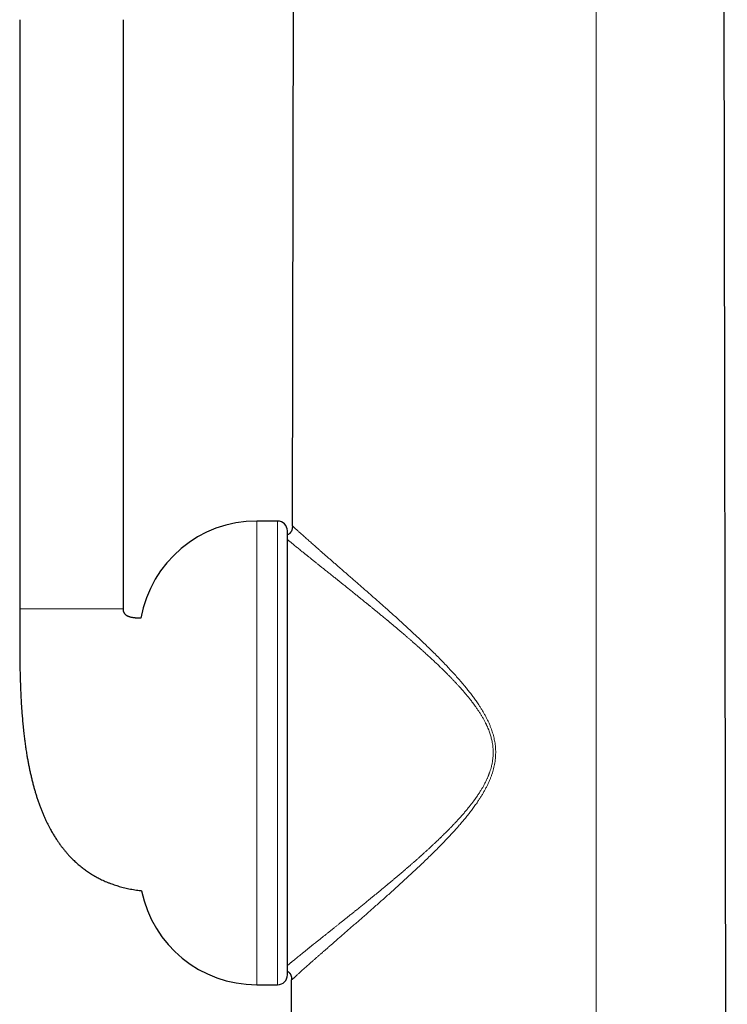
# Model space of a CAD drawing. Header units: millimetres. Extents: x 8 to 303, y 12 to 424.
# Tile 57 of 78: x 27 to 63, y 293 to 343. Entities that reach past the tile are written whole.
import ezdxf

# ---------------------------------------------------------------- set-up
doc = ezdxf.new("R2010")
doc.units = ezdxf.units.MM

msp = doc.modelspace()

# ---------------------------------------------------------------- linework, layer by layer
at = {"color": 7, "linetype": 'Continuous', "lineweight": 30}
for p, q in [((40.922, 317.174), (41.044, 387.206)), ((63.121, 252.663), (62.886, 387.206)), ((27.004, 343.034), (27.004, 312.934)), ((32.29, 343.034), (32.29, 312.934)), ((40.164, 317.419), (39.099, 317.419)), ((40.921, 317.166), (40.922, 317.174)), ((40.664, 294.23), (40.664, 316.919)), ((40.809, 252.671), (40.881, 293.974)), ((40.881, 293.974), (40.881, 293.982)), ((39.099, 293.73), (40.164, 293.73))]:
    msp.add_line(p, q, dxfattribs=at)
at = {"color": 252, "linetype": 'Continuous', "lineweight": 0}
for p, q in [((56.425, 254.078), (56.423, 387.206)), ((39.099, 293.73), (39.099, 317.419)), ((40.164, 293.73), (40.164, 317.419))]:
    msp.add_line(p, q, dxfattribs=at)
at = {"color": 7, "linetype": 'Continuous', "lineweight": 30}
for centre, radius, start, end in [((39.099, 311.419), 6, 90, 170.0387), ((40.164, 316.919), 0.5, 0, 90), ((39.099, 299.73), 6, 191.5, 270), ((40.164, 294.23), 0.5, 270, 0)]:
    msp.add_arc(centre, radius, start, end, dxfattribs=at)
for points, knots in [([(40.922, 317.166), (40.921, 317.163), (40.921, 317.159), (40.921, 317.151), (40.922, 317.143), (40.921, 317.135), (40.921, 317.128), (40.921, 317.121), (40.921, 317.116), (40.921, 317.112), (40.921, 317.108), (40.92, 317.102), (40.919, 317.092), (40.918, 317.077), (40.915, 317.059), (40.912, 317.039), (40.907, 317.012), (40.899, 316.978), (40.886, 316.938), (40.87, 316.899), (40.852, 316.868), (40.837, 316.845), (40.823, 316.826), (40.806, 316.807), (40.787, 316.789), (40.767, 316.771), (40.745, 316.755), (40.72, 316.739), (40.692, 316.725), (40.673, 316.717), (40.664, 316.713)], [0, 0, 0, 0, 0.0594997, 0.1110727, 0.1548072, 0.1908223, 0.2193056, 0.2406127, 0.2488238, 0.255651, 0.2614563, 0.2670589, 0.2825596, 0.3057987, 0.33474, 0.3645955, 0.3950422, 0.4563664, 0.5167354, 0.5816312, 0.6433205, 0.6735261, 0.7069993, 0.7447424, 0.7868818, 0.8239451, 0.8642305, 0.9080609, 0.9558589, 1, 1, 1, 1]), ([(27.004, 312.934), (27.004, 312.921), (27.004, 312.897), (27.004, 312.862), (27.004, 312.83), (27.004, 312.798), (27.004, 312.764), (27.004, 312.721), (27.004, 312.667), (27.004, 312.603), (27.004, 312.52), (27.004, 312.421), (27.003, 312.309), (27.003, 312.206), (27.003, 312.111), (27.002, 312.023), (27.002, 311.936), (27.002, 311.849), (27.002, 311.762), (27.002, 311.625), (27.001, 311.437), (27.002, 311.198), (27.002, 310.955), (27.003, 310.704), (27.006, 310.446), (27.009, 310.179), (27.013, 309.905), (27.019, 309.626), (27.027, 309.34), (27.036, 309.048), (27.048, 308.751), (27.062, 308.448), (27.079, 308.139), (27.099, 307.824), (27.122, 307.505), (27.149, 307.181), (27.181, 306.853), (27.214, 306.547), (27.248, 306.263), (27.283, 306.003), (27.321, 305.742), (27.36, 305.498), (27.398, 305.271), (27.436, 305.064), (27.477, 304.858), (27.52, 304.651), (27.565, 304.446), (27.614, 304.242), (27.664, 304.043), (27.715, 303.849), (27.769, 303.661), (27.824, 303.477), (27.882, 303.293), (27.944, 303.108), (28.009, 302.924), (28.076, 302.745), (28.144, 302.573), (28.214, 302.406), (28.284, 302.246), (28.356, 302.091), (28.429, 301.941), (28.503, 301.795), (28.588, 301.638), (28.684, 301.468), (28.793, 301.287), (28.9, 301.122), (29.004, 300.971), (29.103, 300.833), (29.188, 300.722), (29.256, 300.637), (29.306, 300.575), (29.358, 300.514), (29.411, 300.452), (29.468, 300.388), (29.529, 300.321), (29.594, 300.251), (29.664, 300.179), (29.739, 300.105), (29.819, 300.029), (29.903, 299.952), (29.992, 299.874), (30.087, 299.794), (30.181, 299.718), (30.275, 299.647), (30.367, 299.579), (30.463, 299.512), (30.564, 299.444), (30.67, 299.377), (30.781, 299.31), (30.894, 299.245), (31.009, 299.184), (31.125, 299.125), (31.246, 299.067), (31.372, 299.01), (31.503, 298.955), (31.633, 298.905), (31.761, 298.858), (31.887, 298.816), (32.017, 298.775), (32.151, 298.736), (32.29, 298.7), (32.432, 298.666), (32.578, 298.634), (32.729, 298.605), (32.879, 298.579), (33.029, 298.557), (33.141, 298.543), (33.205, 298.536), (33.22, 298.534)], [0, 0, 0, 0, 0.002228, 0.004178, 0.005941, 0.007791, 0.009746, 0.011808, 0.015263, 0.018986, 0.02288, 0.029636, 0.036104, 0.042275, 0.047526, 0.052547, 0.057535, 0.062545, 0.067577, 0.072629, 0.086261, 0.100027, 0.114007, 0.128356, 0.143377, 0.158774, 0.174541, 0.190671, 0.207154, 0.223981, 0.241154, 0.258671, 0.27652, 0.294686, 0.313155, 0.331911, 0.350935, 0.37021, 0.385211, 0.40034, 0.415587, 0.430944, 0.44308, 0.455274, 0.46746, 0.47943, 0.491769, 0.503849, 0.515671, 0.527235, 0.538542, 0.549593, 0.560391, 0.571979, 0.583265, 0.594254, 0.604949, 0.615355, 0.625476, 0.635316, 0.64488, 0.654276, 0.663639, 0.675855, 0.688022, 0.700147, 0.70994, 0.719713, 0.72947, 0.734066, 0.738659, 0.743252, 0.747907, 0.752833, 0.758048, 0.763552, 0.769345, 0.77543, 0.781807, 0.788359, 0.795198, 0.80233, 0.809758, 0.816126, 0.822704, 0.829498, 0.836512, 0.843753, 0.851226, 0.858941, 0.866231, 0.873738, 0.881469, 0.889434, 0.897642, 0.906102, 0.913548, 0.921195, 0.929051, 0.937124, 0.945425, 0.953808, 0.962429, 0.971298, 0.980427, 0.988805, 0.997408, 1, 1, 1, 1]), ([(33.191, 312.457), (33.175, 312.457), (33.139, 312.457), (33.084, 312.458), (33.027, 312.459), (32.972, 312.462), (32.918, 312.465), (32.865, 312.47), (32.814, 312.476), (32.763, 312.483), (32.713, 312.493), (32.664, 312.504), (32.615, 312.518), (32.567, 312.535), (32.525, 312.553), (32.488, 312.572), (32.457, 312.592), (32.426, 312.615), (32.398, 312.64), (32.373, 312.669), (32.351, 312.699), (32.333, 312.731), (32.318, 312.764), (32.31, 312.791), (32.304, 312.811), (32.301, 312.825), (32.298, 312.839), (32.296, 312.856), (32.293, 312.877), (32.291, 312.903), (32.291, 312.923), (32.29, 312.934)], [0, 0, 0, 0, 0.0414511, 0.0915435, 0.1406014, 0.1885563, 0.2353451, 0.2806553, 0.3247147, 0.3684222, 0.4122888, 0.4561279, 0.4997708, 0.5431335, 0.5877007, 0.6184295, 0.6499479, 0.6823137, 0.7155064, 0.7482372, 0.7806675, 0.8133474, 0.8466201, 0.8783662, 0.8912496, 0.9036841, 0.9158127, 0.9305369, 0.9492006, 0.9721899, 1, 1, 1, 1]), ([(40.664, 294.418), (40.673, 294.413), (40.69, 294.404), (40.712, 294.389), (40.732, 294.374), (40.749, 294.359), (40.765, 294.343), (40.782, 294.324), (40.8, 294.3), (40.818, 294.272), (40.832, 294.244), (40.844, 294.217), (40.852, 294.192), (40.86, 294.168), (40.866, 294.144), (40.87, 294.121), (40.874, 294.1), (40.876, 294.082), (40.878, 294.07), (40.878, 294.062), (40.879, 294.055), (40.88, 294.047), (40.88, 294.037), (40.881, 294.026), (40.881, 294.015), (40.881, 294.004), (40.881, 293.993), (40.881, 293.985), (40.881, 293.982)], [0, 0, 0, 0, 0.048694, 0.092509, 0.13108, 0.166881, 0.203341, 0.240639, 0.291961, 0.345519, 0.401805, 0.444895, 0.486926, 0.527844, 0.567572, 0.606006, 0.641774, 0.670582, 0.691694, 0.699508, 0.707466, 0.726603, 0.752125, 0.78516, 0.826232, 0.875624, 0.933508, 1, 1, 1, 1])]:
    msp.add_open_spline(points, degree=3, knots=knots, dxfattribs=at)
at = {"color": 252, "linetype": 'Continuous', "lineweight": 0}
for points, knots in [([(40.922, 317.174), (40.922, 317.174), (40.923, 317.173), (40.929, 317.167), (40.94, 317.158), (40.955, 317.144), (40.974, 317.126), (40.998, 317.105), (41.027, 317.078), (41.061, 317.047), (41.102, 317.009), (41.148, 316.967), (41.199, 316.921), (41.257, 316.869), (41.32, 316.811), (41.391, 316.748), (41.466, 316.68), (41.546, 316.608), (41.631, 316.533), (41.718, 316.454), (41.809, 316.374), (41.901, 316.292), (41.997, 316.207), (42.097, 316.119), (42.208, 316.022), (42.329, 315.915), (42.461, 315.799), (42.597, 315.68), (42.736, 315.558), (42.879, 315.433), (43.023, 315.308), (43.167, 315.182), (43.311, 315.057), (43.457, 314.929), (43.607, 314.799), (43.773, 314.655), (43.956, 314.495), (44.157, 314.319), (44.362, 314.14), (44.571, 313.958), (44.782, 313.773), (44.995, 313.586), (45.209, 313.397), (45.426, 313.206), (45.643, 313.012), (45.862, 312.817), (46.083, 312.619), (46.303, 312.42), (46.523, 312.22), (46.743, 312.019), (46.963, 311.816), (47.185, 311.608), (47.41, 311.397), (47.636, 311.182), (47.863, 310.963), (48.089, 310.741), (48.315, 310.516), (48.54, 310.287), (48.757, 310.063), (48.963, 309.843), (49.16, 309.629), (49.355, 309.412), (49.547, 309.191), (49.722, 308.982), (49.881, 308.786), (50.024, 308.603), (50.164, 308.416), (50.3, 308.227), (50.419, 308.052), (50.522, 307.893), (50.609, 307.752), (50.694, 307.608), (50.775, 307.462), (50.852, 307.314), (50.925, 307.163), (50.993, 307.009), (51.052, 306.862), (51.102, 306.723), (51.144, 306.594), (51.182, 306.463), (51.214, 306.331), (51.242, 306.198), (51.265, 306.064), (51.282, 305.928), (51.293, 305.792), (51.299, 305.654), (51.298, 305.512), (51.291, 305.364), (51.277, 305.213), (51.255, 305.062), (51.227, 304.912), (51.192, 304.764), (51.151, 304.619), (51.105, 304.476), (51.055, 304.336), (50.997, 304.191), (50.932, 304.043), (50.86, 303.892), (50.783, 303.743), (50.702, 303.596), (50.618, 303.452), (50.53, 303.309), (50.44, 303.169), (50.331, 303.008), (50.205, 302.828), (50.058, 302.63), (49.908, 302.437), (49.755, 302.247), (49.6, 302.061), (49.433, 301.866), (49.255, 301.664), (49.064, 301.454), (48.872, 301.248), (48.669, 301.035), (48.456, 300.815), (48.232, 300.589), (48.007, 300.366), (47.781, 300.146), (47.555, 299.929), (47.332, 299.717), (47.11, 299.508), (46.888, 299.302), (46.667, 299.098), (46.445, 298.895), (46.222, 298.694), (46.002, 298.495), (45.782, 298.298), (45.565, 298.104), (45.349, 297.913), (45.135, 297.724), (44.924, 297.538), (44.715, 297.354), (44.508, 297.172), (44.304, 296.994), (44.116, 296.83), (43.945, 296.681), (43.79, 296.546), (43.637, 296.412), (43.486, 296.281), (43.337, 296.151), (43.191, 296.024), (43.048, 295.899), (42.909, 295.777), (42.772, 295.658), (42.64, 295.542), (42.512, 295.43), (42.388, 295.321), (42.268, 295.216), (42.153, 295.114), (42.043, 295.017), (41.937, 294.924), (41.836, 294.834), (41.739, 294.748), (41.647, 294.666), (41.561, 294.589), (41.482, 294.518), (41.408, 294.452), (41.339, 294.39), (41.275, 294.332), (41.217, 294.279), (41.165, 294.232), (41.118, 294.19), (41.076, 294.151), (41.037, 294.116), (41.003, 294.084), (40.972, 294.056), (40.945, 294.032), (40.922, 294.011), (40.904, 293.994), (40.891, 293.982), (40.883, 293.975), (40.882, 293.974), (40.881, 293.974)], [0, 0, 0, 0, 0.004952, 0.00988, 0.01479, 0.019685, 0.02457, 0.029448, 0.034325, 0.039693, 0.045068, 0.050458, 0.055866, 0.061299, 0.067068, 0.072823, 0.078568, 0.084307, 0.090042, 0.095776, 0.101187, 0.106609, 0.112043, 0.117494, 0.122964, 0.129469, 0.135964, 0.142452, 0.14893, 0.1554, 0.161866, 0.167964, 0.174067, 0.180175, 0.186293, 0.192421, 0.200256, 0.208115, 0.216, 0.22391, 0.231817, 0.239706, 0.247583, 0.255434, 0.263278, 0.271119, 0.278958, 0.286798, 0.2945, 0.302206, 0.309919, 0.317639, 0.325526, 0.333424, 0.341336, 0.349263, 0.357207, 0.365172, 0.373158, 0.380284, 0.387409, 0.394534, 0.40166, 0.40879, 0.414397, 0.420012, 0.425637, 0.431265, 0.436886, 0.440871, 0.444853, 0.448834, 0.452816, 0.456802, 0.460798, 0.464807, 0.468836, 0.472069, 0.475298, 0.478523, 0.481743, 0.484958, 0.488174, 0.4914, 0.494641, 0.497895, 0.50114, 0.504751, 0.50835, 0.511946, 0.515547, 0.519162, 0.522727, 0.526287, 0.529828, 0.533355, 0.537353, 0.541346, 0.545338, 0.549332, 0.553334, 0.557343, 0.56135, 0.565349, 0.571297, 0.577222, 0.583131, 0.589026, 0.594912, 0.600791, 0.607714, 0.614633, 0.62155, 0.628468, 0.636357, 0.644251, 0.65215, 0.660057, 0.667966, 0.675728, 0.683477, 0.691204, 0.69891, 0.706755, 0.714585, 0.722401, 0.730204, 0.737997, 0.745781, 0.753559, 0.761317, 0.769073, 0.77683, 0.784592, 0.792362, 0.798475, 0.804598, 0.810733, 0.816881, 0.823038, 0.829186, 0.835313, 0.841422, 0.847517, 0.853601, 0.859568, 0.86553, 0.871489, 0.87745, 0.883202, 0.888964, 0.894739, 0.900506, 0.906252, 0.911967, 0.917334, 0.922685, 0.928025, 0.933357, 0.938686, 0.943533, 0.948384, 0.953245, 0.958119, 0.963011, 0.967925, 0.972857, 0.978282, 0.983707, 0.989134, 0.994565, 1, 1, 1, 1]), ([(40.664, 294.709), (40.667, 294.712), (40.688, 294.729), (40.722, 294.757), (40.763, 294.791), (40.795, 294.817), (40.828, 294.844), (40.862, 294.872), (40.898, 294.901), (40.934, 294.931), (40.983, 294.971), (41.045, 295.022), (41.123, 295.085), (41.206, 295.153), (41.297, 295.226), (41.394, 295.305), (41.497, 295.388), (41.604, 295.474), (41.69, 295.543), (41.751, 295.592), (41.784, 295.619), (41.817, 295.646), (41.851, 295.673), (41.886, 295.7), (41.92, 295.728), (41.976, 295.773), (42.054, 295.836), (42.163, 295.923), (42.283, 296.018), (42.414, 296.123), (42.539, 296.223), (42.656, 296.317), (42.766, 296.405), (42.878, 296.494), (42.994, 296.587), (43.109, 296.679), (43.222, 296.77), (43.34, 296.864), (43.465, 296.964), (43.599, 297.071), (43.736, 297.182), (43.876, 297.294), (44.014, 297.405), (44.158, 297.521), (44.312, 297.645), (44.478, 297.78), (44.65, 297.919), (44.781, 298.026), (44.867, 298.096), (44.908, 298.13), (44.949, 298.163), (44.99, 298.197), (45.032, 298.231), (45.074, 298.265), (45.116, 298.3), (45.19, 298.36), (45.296, 298.447), (45.436, 298.563), (45.581, 298.683), (45.687, 298.771), (45.752, 298.825), (45.777, 298.846), (45.801, 298.866), (45.826, 298.887), (45.85, 298.907), (45.875, 298.928), (45.901, 298.949), (45.957, 298.997), (46.047, 299.072), (46.171, 299.177), (46.3, 299.286), (46.434, 299.399), (46.531, 299.482), (46.589, 299.532), (46.607, 299.548), (46.626, 299.563), (46.642, 299.578), (46.657, 299.59), (46.681, 299.611), (46.718, 299.643), (46.77, 299.688), (46.819, 299.73), (46.865, 299.77), (46.908, 299.807), (46.953, 299.846), (46.999, 299.887), (47.048, 299.929), (47.1, 299.975), (47.156, 300.024), (47.214, 300.075), (47.271, 300.126), (47.324, 300.173), (47.373, 300.216), (47.417, 300.256), (47.456, 300.291), (47.491, 300.322), (47.516, 300.345), (47.533, 300.36), (47.543, 300.368), (47.552, 300.376), (47.56, 300.384), (47.569, 300.392), (47.581, 300.403), (47.625, 300.443), (47.699, 300.51), (47.805, 300.606), (47.912, 300.704), (48.019, 300.804), (48.121, 300.899), (48.219, 300.991), (48.311, 301.078), (48.399, 301.162), (48.46, 301.221), (48.499, 301.259), (48.516, 301.276), (48.535, 301.294), (48.554, 301.312), (48.572, 301.33), (48.613, 301.37), (48.673, 301.429), (48.75, 301.506), (48.842, 301.598), (48.948, 301.706), (49.051, 301.811), (49.13, 301.894), (49.188, 301.956), (49.245, 302.016), (49.301, 302.076), (49.357, 302.137), (49.418, 302.204), (49.506, 302.301), (49.617, 302.426), (49.745, 302.576), (49.867, 302.722), (49.982, 302.865), (50.091, 303.004), (50.167, 303.106), (50.214, 303.17), (50.235, 303.199), (50.256, 303.228), (50.277, 303.258), (50.298, 303.287), (50.319, 303.317), (50.351, 303.363), (50.393, 303.425), (50.459, 303.525), (50.534, 303.644), (50.614, 303.777), (50.686, 303.904), (50.75, 304.024), (50.809, 304.142), (50.853, 304.236), (50.885, 304.308), (50.906, 304.358), (50.926, 304.408), (50.946, 304.458), (50.965, 304.508), (50.983, 304.557), (51.01, 304.635), (51.044, 304.741), (51.076, 304.862), (51.101, 304.968), (51.12, 305.061), (51.136, 305.153), (51.149, 305.245), (51.159, 305.337), (51.166, 305.429), (51.17, 305.533), (51.17, 305.65), (51.165, 305.78), (51.153, 305.911), (51.136, 306.041), (51.114, 306.163), (51.089, 306.275), (51.063, 306.378), (51.033, 306.482), (50.999, 306.587), (50.962, 306.692), (50.929, 306.776), (50.902, 306.84), (50.884, 306.882), (50.866, 306.924), (50.847, 306.967), (50.827, 307.009), (50.806, 307.052), (50.785, 307.095), (50.748, 307.169), (50.691, 307.276), (50.616, 307.41), (50.537, 307.541), (50.457, 307.668), (50.371, 307.797), (50.305, 307.893), (50.261, 307.954), (50.242, 307.981), (50.223, 308.007), (50.203, 308.034), (50.184, 308.061), (50.164, 308.087), (50.132, 308.13), (50.087, 308.19), (50.012, 308.286), (49.918, 308.404), (49.823, 308.52), (49.743, 308.615), (49.68, 308.689), (49.616, 308.763), (49.55, 308.838), (49.486, 308.91), (49.426, 308.977), (49.354, 309.055), (49.268, 309.148), (49.162, 309.26), (49.053, 309.375), (48.939, 309.492), (48.82, 309.613), (48.696, 309.736), (48.606, 309.825), (48.552, 309.877), (48.536, 309.893), (48.52, 309.909), (48.504, 309.924), (48.488, 309.94), (48.451, 309.976), (48.395, 310.03), (48.319, 310.102), (48.238, 310.179), (48.15, 310.262), (48.054, 310.352), (47.96, 310.44), (47.868, 310.525), (47.783, 310.603), (47.723, 310.657), (47.69, 310.687), (47.681, 310.695), (47.672, 310.703), (47.663, 310.712), (47.653, 310.72), (47.645, 310.728), (47.626, 310.745), (47.596, 310.772), (47.552, 310.811), (47.503, 310.855), (47.453, 310.9), (47.401, 310.947), (47.348, 310.994), (47.292, 311.043), (47.232, 311.096), (47.171, 311.15), (47.107, 311.206), (47.043, 311.262), (46.98, 311.317), (46.921, 311.369), (46.864, 311.418), (46.81, 311.465), (46.761, 311.507), (46.728, 311.536), (46.708, 311.552), (46.699, 311.56), (46.689, 311.569), (46.679, 311.577), (46.64, 311.611), (46.572, 311.67), (46.462, 311.763), (46.342, 311.865), (46.214, 311.974), (46.09, 312.078), (46, 312.154), (45.941, 312.203), (45.913, 312.227), (45.885, 312.25), (45.857, 312.274), (45.829, 312.297), (45.8, 312.321), (45.75, 312.363), (45.677, 312.423), (45.568, 312.514), (45.442, 312.618), (45.302, 312.734), (45.165, 312.846), (45.033, 312.954), (44.936, 313.034), (44.873, 313.085), (44.842, 313.11), (44.812, 313.135), (44.781, 313.159), (44.751, 313.184), (44.721, 313.209), (44.646, 313.269), (44.534, 313.36), (44.386, 313.48), (44.239, 313.599), (44.086, 313.722), (43.929, 313.848), (43.777, 313.971), (43.629, 314.089), (43.485, 314.204), (43.379, 314.289), (43.309, 314.345), (43.274, 314.374), (43.238, 314.402), (43.201, 314.431), (43.122, 314.495), (43.001, 314.591), (42.843, 314.718), (42.689, 314.841), (42.54, 314.96), (42.396, 315.075), (42.259, 315.184), (42.128, 315.289), (42.003, 315.389), (41.883, 315.485), (41.796, 315.555), (41.739, 315.6), (41.711, 315.623), (41.683, 315.646), (41.655, 315.668), (41.627, 315.691), (41.6, 315.712), (41.573, 315.734), (41.527, 315.771), (41.464, 315.822), (41.381, 315.889), (41.296, 315.958), (41.211, 316.027), (41.128, 316.094), (41.049, 316.158), (40.972, 316.221), (40.901, 316.279), (40.834, 316.333), (40.783, 316.376), (40.743, 316.409), (40.713, 316.433), (40.687, 316.455), (40.671, 316.468), (40.664, 316.474)], [0, 0, 0, 0, 0.001131, 0.0073, 0.010305, 0.013275, 0.016258, 0.019252, 0.022259, 0.025279, 0.028313, 0.03391, 0.039554, 0.045248, 0.051406, 0.057626, 0.063909, 0.070259, 0.076676, 0.078579, 0.080404, 0.082237, 0.084078, 0.085928, 0.087785, 0.089651, 0.094824, 0.10006, 0.106378, 0.112787, 0.11929, 0.124331, 0.129427, 0.13458, 0.139789, 0.145056, 0.150036, 0.154819, 0.160473, 0.166206, 0.172019, 0.177911, 0.183721, 0.189183, 0.195763, 0.202497, 0.209385, 0.216429, 0.21809, 0.219686, 0.221294, 0.222915, 0.224548, 0.226195, 0.227854, 0.229527, 0.234867, 0.240334, 0.245929, 0.251651, 0.252603, 0.253531, 0.254468, 0.255413, 0.256367, 0.257331, 0.258303, 0.259283, 0.263853, 0.268604, 0.273538, 0.278654, 0.283875, 0.284572, 0.285272, 0.285974, 0.28668, 0.287171, 0.287648, 0.28945, 0.291401, 0.293503, 0.295051, 0.296671, 0.298364, 0.300129, 0.301966, 0.303876, 0.306034, 0.308345, 0.310505, 0.312512, 0.314367, 0.31607, 0.317523, 0.318843, 0.320031, 0.320401, 0.320757, 0.321097, 0.321422, 0.321732, 0.322142, 0.322788, 0.326749, 0.330575, 0.334844, 0.338932, 0.342839, 0.346565, 0.350111, 0.353476, 0.35666, 0.357223, 0.357949, 0.358672, 0.359391, 0.360107, 0.360821, 0.364141, 0.367045, 0.369894, 0.374843, 0.379614, 0.381979, 0.384298, 0.386571, 0.388798, 0.390979, 0.393445, 0.396177, 0.401728, 0.407088, 0.412258, 0.41724, 0.422033, 0.42664, 0.427522, 0.428511, 0.429494, 0.43047, 0.431441, 0.432406, 0.433365, 0.435972, 0.438534, 0.442998, 0.447325, 0.451072, 0.454714, 0.458252, 0.461688, 0.463087, 0.464548, 0.465996, 0.46743, 0.468853, 0.470263, 0.471661, 0.475447, 0.479151, 0.481661, 0.484176, 0.48667, 0.489144, 0.491603, 0.494047, 0.496481, 0.499922, 0.503379, 0.506856, 0.510358, 0.513893, 0.516708, 0.51954, 0.522417, 0.525341, 0.528315, 0.531341, 0.532609, 0.533826, 0.535055, 0.536297, 0.537551, 0.538818, 0.540098, 0.541392, 0.545543, 0.549828, 0.55377, 0.557824, 0.561991, 0.566272, 0.567224, 0.568098, 0.568979, 0.569866, 0.570761, 0.571663, 0.572571, 0.575106, 0.577695, 0.58245, 0.587378, 0.589958, 0.592584, 0.595255, 0.59797, 0.600732, 0.603164, 0.605367, 0.60942, 0.613625, 0.617982, 0.622491, 0.627152, 0.631966, 0.636933, 0.637629, 0.638239, 0.638855, 0.639475, 0.640101, 0.640731, 0.643771, 0.646578, 0.649473, 0.653034, 0.656721, 0.660532, 0.663831, 0.667217, 0.670271, 0.670618, 0.670965, 0.671314, 0.671664, 0.672014, 0.672365, 0.672647, 0.674134, 0.675804, 0.677656, 0.67969, 0.681559, 0.683559, 0.68569, 0.687953, 0.690339, 0.692645, 0.695212, 0.697616, 0.699859, 0.70194, 0.704078, 0.706012, 0.707546, 0.707847, 0.708224, 0.708601, 0.708976, 0.709351, 0.713099, 0.716753, 0.721871, 0.726794, 0.73152, 0.736049, 0.737157, 0.738253, 0.739336, 0.740406, 0.741465, 0.742511, 0.743773, 0.747344, 0.750866, 0.756476, 0.761955, 0.767303, 0.772519, 0.777604, 0.778789, 0.780006, 0.78122, 0.782431, 0.783638, 0.784841, 0.78604, 0.792574, 0.798317, 0.803974, 0.810596, 0.817098, 0.823478, 0.829739, 0.83588, 0.841902, 0.843472, 0.845034, 0.846588, 0.848133, 0.849946, 0.857089, 0.864357, 0.871514, 0.878561, 0.8855, 0.892332, 0.89894, 0.905448, 0.911857, 0.91817, 0.919779, 0.921396, 0.923008, 0.924616, 0.92622, 0.92782, 0.929415, 0.931006, 0.93598, 0.940914, 0.946736, 0.952505, 0.958222, 0.964292, 0.970308, 0.976272, 0.982187, 0.988056, 0.9912, 0.994339, 0.99747, 1, 1, 1, 1]), ([(32.29, 312.934), (32.29, 312.934), (32.29, 312.934), (32.289, 312.934), (32.287, 312.934), (32.284, 312.934), (32.279, 312.934), (32.274, 312.934), (32.268, 312.934), (32.26, 312.934), (32.251, 312.934), (32.24, 312.934), (32.228, 312.934), (32.215, 312.934), (32.2, 312.934), (32.183, 312.934), (32.164, 312.934), (32.144, 312.934), (32.122, 312.934), (32.097, 312.934), (32.071, 312.934), (32.043, 312.934), (32.012, 312.934), (31.979, 312.934), (31.945, 312.934), (31.91, 312.934), (31.874, 312.934), (31.835, 312.934), (31.795, 312.934), (31.752, 312.934), (31.705, 312.934), (31.655, 312.934), (31.599, 312.934), (31.541, 312.934), (31.479, 312.934), (31.415, 312.934), (31.347, 312.934), (31.276, 312.934), (31.202, 312.934), (31.125, 312.934), (31.045, 312.934), (30.963, 312.934), (30.879, 312.934), (30.792, 312.934), (30.704, 312.934), (30.613, 312.934), (30.521, 312.934), (30.428, 312.934), (30.334, 312.934), (30.238, 312.934), (30.141, 312.934), (30.048, 312.934), (29.958, 312.934), (29.873, 312.934), (29.787, 312.934), (29.701, 312.934), (29.615, 312.934), (29.529, 312.934), (29.444, 312.934), (29.359, 312.934), (29.274, 312.934), (29.191, 312.934), (29.108, 312.934), (29.026, 312.934), (28.945, 312.934), (28.865, 312.934), (28.787, 312.934), (28.706, 312.934), (28.623, 312.934), (28.539, 312.934), (28.458, 312.934), (28.378, 312.934), (28.302, 312.934), (28.228, 312.934), (28.158, 312.934), (28.091, 312.934), (28.026, 312.934), (27.965, 312.934), (27.906, 312.934), (27.85, 312.934), (27.796, 312.934), (27.745, 312.934), (27.696, 312.934), (27.648, 312.934), (27.603, 312.934), (27.56, 312.934), (27.519, 312.934), (27.48, 312.934), (27.443, 312.934), (27.408, 312.934), (27.374, 312.934), (27.343, 312.934), (27.313, 312.934), (27.285, 312.934), (27.259, 312.934), (27.234, 312.934), (27.211, 312.934), (27.189, 312.934), (27.169, 312.934), (27.15, 312.934), (27.132, 312.934), (27.115, 312.934), (27.1, 312.934), (27.086, 312.934), (27.074, 312.934), (27.062, 312.934), (27.052, 312.934), (27.043, 312.934), (27.034, 312.934), (27.027, 312.934), (27.021, 312.934), (27.016, 312.934), (27.012, 312.934), (27.008, 312.934), (27.006, 312.934), (27.005, 312.934), (27.004, 312.934), (27.004, 312.934)], [0, 0, 0, 0, 0.016356, 0.032397, 0.048124, 0.063536, 0.078636, 0.093161, 0.107385, 0.12131, 0.134935, 0.14853, 0.161816, 0.174793, 0.187463, 0.199827, 0.211886, 0.223643, 0.235099, 0.246256, 0.257117, 0.267684, 0.27796, 0.287948, 0.297652, 0.306301, 0.314718, 0.322907, 0.330871, 0.338616, 0.346146, 0.354237, 0.362081, 0.369686, 0.377063, 0.384225, 0.391183, 0.397951, 0.404539, 0.410955, 0.41721, 0.423312, 0.429271, 0.435095, 0.440795, 0.446378, 0.451854, 0.457231, 0.462519, 0.467725, 0.472857, 0.477925, 0.482313, 0.486662, 0.490979, 0.495268, 0.499535, 0.503784, 0.508021, 0.512251, 0.516479, 0.520709, 0.524947, 0.529198, 0.533466, 0.537757, 0.542075, 0.546426, 0.551444, 0.55652, 0.561659, 0.56687, 0.572162, 0.577541, 0.583016, 0.588599, 0.594306, 0.600151, 0.606147, 0.612305, 0.618635, 0.625145, 0.631842, 0.638732, 0.645823, 0.653119, 0.660627, 0.668351, 0.676295, 0.684327, 0.692581, 0.70106, 0.709766, 0.718704, 0.72771, 0.736944, 0.746408, 0.756105, 0.766242, 0.776625, 0.787258, 0.79814, 0.809275, 0.820663, 0.832308, 0.844209, 0.856369, 0.868789, 0.881471, 0.894415, 0.907624, 0.921097, 0.936226, 0.95168, 0.967459, 0.983565, 1, 1, 1, 1])]:
    msp.add_open_spline(points, degree=3, knots=knots, dxfattribs=at)

doc.saveas('drawing.dxf')
